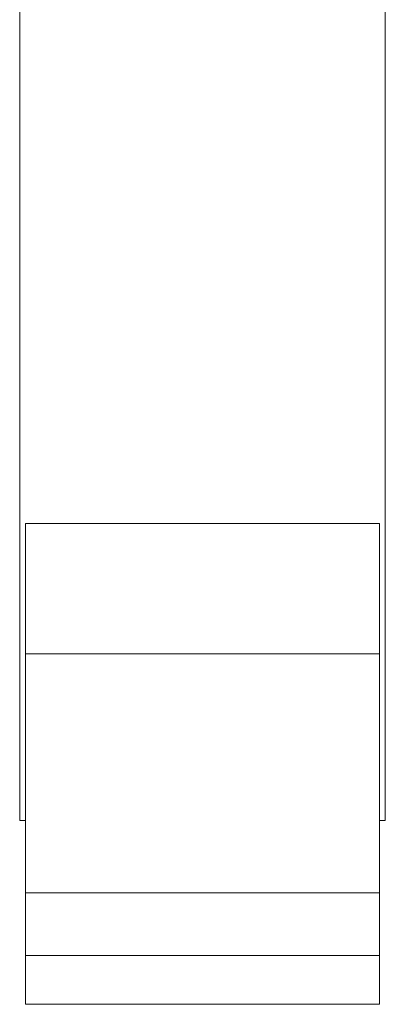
# Model space of a CAD drawing. Header units: millimetres. Extents: x -947 to 584, y -123 to 2117.
# Tile 2 of 4: x 286 to 382, y 545 to 803. Entities that reach past the tile are written whole.
import ezdxf

# ---------------------------------------------------------------- set-up
doc = ezdxf.new("R2010")
doc.units = ezdxf.units.MM

msp = doc.modelspace()

# ---------------------------------------------------------------- linework, layer by layer
at = {"color": 7, "linetype": 'Continuous', "lineweight": 15}
for p, q in [((286.14, 1013.32), (286.14, 593.32)), ((382.14, 1013.32), (382.14, 593.32)), ((380.64, 671.15), (287.64, 671.15)), ((287.64, 671.15), (287.64, 636.98)), ((380.64, 671.15), (380.64, 636.98)), ((380.64, 636.98), (287.64, 636.98)), ((287.64, 636.98), (287.64, 574.34)), ((380.64, 636.98), (380.64, 574.34)), ((286.14, 593.32), (287.64, 593.32)), ((380.64, 593.32), (382.14, 593.32)), ((380.64, 574.34), (287.64, 574.34)), ((287.64, 574.34), (287.64, 557.92)), ((380.64, 574.34), (380.64, 557.92)), ((380.64, 557.92), (287.64, 557.92)), ((287.64, 557.92), (287.64, 545.1)), ((380.64, 557.92), (380.64, 545.1)), ((380.64, 545.1), (287.64, 545.1))]:
    msp.add_line(p, q, dxfattribs=at)

doc.saveas('drawing.dxf')
